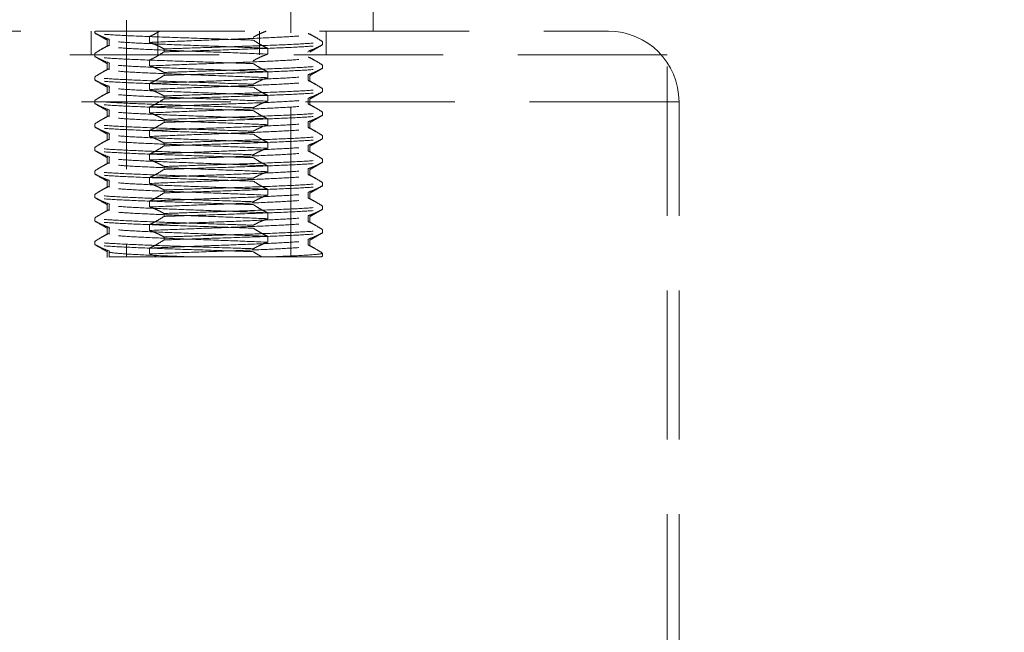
# Model space of a CAD drawing. Header units: millimetres. Extents: x 629 to 811, y 290 to 661.
# Tile 18 of 36: x 789.09 to 797.46, y 319.46 to 324.67. Entities that reach past the tile are written whole.
import ezdxf

# ---------------------------------------------------------------- set-up
doc = ezdxf.new("R2010")
doc.units = ezdxf.units.MM
doc.linetypes.add('HIDDEN', pattern=[1.905, 1.27, -0.635])

msp = doc.modelspace()

# ---------------------------------------------------------------- linework, layer by layer
at = {"color": 7, "linetype": 'HIDDEN', "lineweight": 18}
for p, q in [((789.9945, 326.5714), (789.9945, 322.6514)), ((789.2945, 326.4714), (789.2945, 324.5714)), ((792.0945, 324.5714), (792.0945, 326.4714)), ((791.3945, 322.6514), (791.3945, 325.1136)), ((787.8284, 324.5714), (794.0945, 324.5714)), ((789.6946, 324.3714), (789.6946, 324.5714)), ((789.725, 324.5571), (789.725, 324.5714)), ((790.2613, 324.3714), (790.2613, 324.5714)), ((791.1276, 324.3714), (791.1276, 324.5714)), ((791.6944, 324.3714), (791.6944, 324.5714)), ((789.8327, 324.4957), (789.8327, 324.4457)), ((789.8478, 324.5018), (789.8478, 324.4518)), ((789.8502, 324.4958), (789.8478, 324.5018)), ((790.1924, 324.476), (790.1924, 324.526)), ((791.6639, 324.4571), (791.6639, 324.4821)), ((789.725, 324.3571), (789.725, 324.3821)), ((789.8502, 324.4458), (789.8478, 324.4518)), ((790.3152, 324.4206), (790.3152, 324.3956)), ((791.1965, 324.376), (791.1965, 324.426)), ((791.5379, 324.3937), (791.5387, 324.3958)), ((794.5945, 324.3714), (787.4069, 324.3714)), ((789.8478, 324.3018), (789.8478, 324.2518)), ((789.851, 324.2937), (789.8478, 324.3018)), ((790.1924, 324.276), (790.1924, 324.326)), ((794.5945, 311.5714), (794.5945, 324.3714)), ((789.8327, 324.2957), (789.8327, 324.2457)), ((789.8502, 324.2458), (789.8478, 324.2518)), ((790.3152, 324.2206), (790.3152, 324.1956)), ((791.1965, 324.176), (791.1965, 324.226)), ((791.6639, 324.2571), (791.6639, 324.2821)), ((789.725, 324.1571), (789.725, 324.1821)), ((791.5412, 324.2018), (791.5412, 324.1518)), ((791.5562, 324.1457), (791.5562, 324.1957)), ((789.8327, 324.0957), (789.8327, 324.0457)), ((789.8478, 324.1018), (789.8478, 324.0518)), ((789.851, 324.0937), (789.8478, 324.1018)), ((789.8502, 324.0458), (789.8478, 324.0518)), ((790.1924, 324.076), (790.1924, 324.126)), ((791.6639, 324.0571), (791.6639, 324.0821)), ((794.6922, 323.9714), (786.6967, 323.9714)), ((789.725, 323.9571), (789.725, 323.9821)), ((790.3152, 324.0206), (790.3152, 323.9956)), ((791.1965, 323.976), (791.1965, 324.026)), ((791.5412, 324.0018), (791.5412, 323.9518)), ((791.5562, 323.9457), (791.5562, 323.9957)), ((794.6945, 311.5714), (794.6945, 323.9714)), ((789.8327, 323.8957), (789.8327, 323.8457)), ((789.8478, 323.9018), (789.8478, 323.8518)), ((789.8502, 323.8958), (789.8478, 323.9018)), ((790.1924, 323.876), (790.1924, 323.926)), ((791.6639, 323.8571), (791.6639, 323.8821)), ((789.8502, 323.8458), (789.8478, 323.8518)), ((790.3152, 323.8206), (790.3152, 323.7956)), ((791.1965, 323.776), (791.1965, 323.826)), ((791.5412, 323.8018), (791.5412, 323.7518)), ((791.5562, 323.7457), (791.5562, 323.7957)), ((789.725, 323.7571), (789.725, 323.7821)), ((790.1924, 323.676), (790.1924, 323.726)), ((789.8327, 323.6957), (789.8327, 323.6457)), ((789.8478, 323.7018), (789.8478, 323.6518)), ((789.851, 323.6937), (789.8478, 323.7018)), ((789.8502, 323.6458), (789.8478, 323.6518)), ((791.6639, 323.6571), (791.6639, 323.6821)), ((789.725, 323.5571), (789.725, 323.5821)), ((790.3152, 323.6206), (790.3152, 323.5956)), ((791.1965, 323.576), (791.1965, 323.626)), ((791.5412, 323.6018), (791.5412, 323.5518)), ((791.5562, 323.5457), (791.5562, 323.5957)), ((789.8327, 323.4957), (789.8327, 323.4457)), ((789.8478, 323.5018), (789.8478, 323.4518)), ((789.851, 323.4937), (789.8478, 323.5018)), ((790.1924, 323.476), (790.1924, 323.526)), ((791.6639, 323.4571), (791.6639, 323.4821)), ((789.725, 323.3571), (789.725, 323.3821)), ((789.8502, 323.4458), (789.8478, 323.4518)), ((790.3152, 323.4206), (790.3152, 323.3956)), ((791.1965, 323.376), (791.1965, 323.426)), ((791.5412, 323.4018), (791.5412, 323.3518)), ((791.5562, 323.3457), (791.5562, 323.3957)), ((789.8327, 323.2957), (789.8327, 323.2457)), ((789.8478, 323.3018), (789.8478, 323.2518)), ((789.8502, 323.2958), (789.8478, 323.3018)), ((790.1924, 323.276), (790.1924, 323.326)), ((789.8502, 323.2458), (789.8478, 323.2518)), ((790.3152, 323.2206), (790.3152, 323.1956)), ((791.1965, 323.176), (791.1965, 323.226)), ((791.6639, 323.2571), (791.6639, 323.2821)), ((789.725, 323.1571), (789.725, 323.1821)), ((790.1924, 323.076), (790.1924, 323.126)), ((791.5412, 323.2018), (791.5412, 323.1518)), ((791.5562, 323.1457), (791.5562, 323.1957)), ((789.8327, 323.0957), (789.8327, 323.0457)), ((789.8478, 323.1018), (789.8478, 323.0518)), ((789.851, 323.0937), (789.8478, 323.1018)), ((789.8502, 323.0458), (789.8478, 323.0518)), ((791.6639, 323.0571), (791.6639, 323.0821)), ((789.725, 322.9571), (789.725, 322.9821)), ((790.3152, 323.0206), (790.3152, 322.9956)), ((791.1965, 322.976), (791.1965, 323.026)), ((791.5412, 323.0018), (791.5412, 322.9518)), ((791.5562, 322.9457), (791.5562, 322.9957)), ((789.8327, 322.8957), (789.8327, 322.8457)), ((789.8478, 322.9018), (789.8478, 322.8518)), ((789.851, 322.8937), (789.8478, 322.9018)), ((790.1924, 322.876), (790.1924, 322.926)), ((791.6639, 322.8571), (791.6639, 322.8821)), ((789.8502, 322.8458), (789.8478, 322.8518)), ((790.3152, 322.8206), (790.3152, 322.7956)), ((791.1965, 322.776), (791.1965, 322.826)), ((791.5412, 322.8018), (791.5412, 322.7518)), ((791.5562, 322.7457), (791.5562, 322.7957)), ((789.725, 322.7571), (789.725, 322.7821)), ((790.1924, 322.676), (790.1924, 322.726)), ((789.8327, 322.6957), (789.8327, 322.6457)), ((789.8459, 322.6514), (789.8478, 322.6518)), ((789.8459, 322.6514), (789.8469, 322.6514)), ((789.8478, 322.6518), (789.8469, 322.6514)), ((789.8469, 322.6514), (790.2546, 322.6514)), ((789.8478, 322.7018), (789.8478, 322.6518)), ((789.851, 322.6938), (789.8478, 322.7018)), ((790.2546, 322.6514), (790.1924, 322.676)), ((791.2163, 322.6514), (791.1467, 322.6514)), ((791.6416, 322.6514), (791.2163, 322.6514)), ((791.6416, 322.6514), (791.6639, 322.6571)), ((791.6535, 322.6514), (791.6416, 322.6514)), ((791.6639, 322.6571), (791.6535, 322.6514)), ((791.6639, 322.6571), (791.6639, 322.6821))]:
    msp.add_line(p, q, dxfattribs=at)
at = {"color": 7, "linetype": 'Continuous', "lineweight": 25}
msp.add_arc((790.6945, 308.2634), 20, 0, 82.08175, dxfattribs=at)
at = {"color": 7, "linetype": 'HIDDEN', "lineweight": 18}
for centre, radius, start, end in [((790.6945, 308.2634), 19.6, 93.21727, 248.54412), ((790.6945, 308.2634), 19.6, 0, 86.78273), ((794.0945, 323.9714), 0.6, 0, 90)]:
    msp.add_arc(centre, radius, start, end, dxfattribs=at)
for points, knots in [([(789.725, 324.5571), (789.7364, 324.5509), (789.7593, 324.5386), (789.8001, 324.5192), (789.8298, 324.5083), (789.8478, 324.5018)], [0, 0, 0, 0, 0.282643, 0.565293, 1, 1, 1, 1]), ([(791.0738, 324.4956), (791.0176, 324.4975), (790.8426, 324.5035), (790.5203, 324.5139), (790.1589, 324.5264), (789.8799, 324.5388), (789.7468, 324.5493), (789.7303, 324.5552), (789.725, 324.5571)], [0, 0, 0, 0, 0.095434, 0.297717, 0.5, 0.702283, 0.904566, 1, 1, 1, 1]), ([(789.7261, 324.5563), (789.7442, 324.5459), (789.7803, 324.525), (789.8165, 324.5041), (789.8345, 324.4936)], [0, 0, 0, 0, 0.500036, 1, 1, 1, 1]), ([(790.1924, 324.526), (790.204, 324.5315), (790.2323, 324.5452), (790.2602, 324.5616), (790.2768, 324.5714)], [0, 0, 0, 0, 0.406614, 1, 1, 1, 1]), ([(791.0738, 324.5206), (791.0852, 324.5268), (791.109, 324.5397), (791.1455, 324.5569), (791.1706, 324.5665), (791.1832, 324.5714)], [0, 0, 0, 0, 0.316463, 0.658022, 1, 1, 1, 1]), ([(791.5412, 324.5518), (791.5527, 324.5462), (791.5757, 324.535), (791.6168, 324.5122), (791.646, 324.4936), (791.6639, 324.4821)], [0, 0, 0, 0, 0.278221, 0.556433, 1, 1, 1, 1]), ([(791.1965, 324.426), (791.0941, 324.4303), (790.8923, 324.4388), (790.5389, 324.4514), (790.2206, 324.4639), (789.9639, 324.4764), (789.89, 324.4847), (789.853, 324.4889)], [0, 0, 0, 0, 0.204733, 0.403549, 0.602366, 0.801183, 1, 1, 1, 1]), ([(790.1924, 324.476), (790.2949, 324.4803), (790.4968, 324.4888), (790.8494, 324.5014), (791.1707, 324.5139), (791.4161, 324.5264), (791.5548, 324.5377), (791.544, 324.5448), (791.5396, 324.5478)], [0, 0, 0, 0, 0.179296, 0.353411, 0.527526, 0.701641, 0.875756, 1, 1, 1, 1]), ([(790.3152, 324.4206), (790.3038, 324.4268), (790.2809, 324.4392), (790.2401, 324.4586), (790.2104, 324.4694), (790.1924, 324.476)], [0, 0, 0, 0, 0.282643, 0.565293, 1, 1, 1, 1]), ([(790.3152, 324.4206), (790.3713, 324.4225), (790.5464, 324.4285), (790.8686, 324.4389), (791.23, 324.4514), (791.5091, 324.4638), (791.6422, 324.4743), (791.6587, 324.4802), (791.6639, 324.4821)], [0, 0, 0, 0, 0.095434, 0.297717, 0.5, 0.702283, 0.904566, 1, 1, 1, 1]), ([(791.1965, 324.426), (791.185, 324.4316), (791.162, 324.4427), (791.1209, 324.4656), (791.0917, 324.4842), (791.0738, 324.4956)], [0, 0, 0, 0, 0.278221, 0.556433, 1, 1, 1, 1]), ([(791.6091, 324.5161), (791.609, 324.5162), (791.5908, 324.5267), (791.5726, 324.5372), (791.5545, 324.5477)], [0, 0, 0, 0, 0.006872, 1, 1, 1, 1]), ([(789.8478, 324.4518), (789.8363, 324.4462), (789.8132, 324.435), (789.7722, 324.4122), (789.743, 324.3936), (789.725, 324.3821)], [0, 0, 0, 0, 0.278221, 0.556433, 1, 1, 1, 1]), ([(789.8344, 324.4477), (789.8163, 324.4372), (789.7981, 324.4267), (789.7799, 324.4162), (789.7798, 324.4161)], [0, 0, 0, 0, 0.993128, 1, 1, 1, 1]), ([(791.1965, 324.376), (791.0941, 324.3803), (790.8923, 324.3888), (790.5389, 324.4014), (790.2206, 324.4139), (789.9639, 324.4264), (789.89, 324.4347), (789.853, 324.4389)], [0, 0, 0, 0, 0.204733, 0.403549, 0.602366, 0.801183, 1, 1, 1, 1]), ([(790.1924, 324.326), (790.2039, 324.3316), (790.227, 324.3427), (790.268, 324.3656), (790.2972, 324.3842), (790.3152, 324.3956)], [0, 0, 0, 0, 0.278221, 0.556433, 1, 1, 1, 1]), ([(790.3152, 324.3956), (790.3713, 324.3975), (790.5464, 324.4035), (790.8686, 324.4139), (791.23, 324.4264), (791.5091, 324.4388), (791.6422, 324.4493), (791.6587, 324.4552), (791.6639, 324.4571)], [0, 0, 0, 0, 0.095434, 0.297717, 0.5, 0.702283, 0.904566, 1, 1, 1, 1]), ([(791.6639, 324.4571), (791.6525, 324.4509), (791.6296, 324.4386), (791.5888, 324.4192), (791.5591, 324.4083), (791.5412, 324.4018)], [0, 0, 0, 0, 0.282643, 0.565293, 1, 1, 1, 1]), ([(791.5544, 324.3936), (791.5725, 324.4041), (791.6086, 324.425), (791.6448, 324.4459), (791.6628, 324.4563)], [0, 0, 0, 0, 0.499964, 1, 1, 1, 1]), ([(789.725, 324.3571), (789.7364, 324.3509), (789.7593, 324.3386), (789.8001, 324.3192), (789.8298, 324.3083), (789.8478, 324.3018)], [0, 0, 0, 0, 0.282643, 0.565293, 1, 1, 1, 1]), ([(791.0738, 324.2956), (791.0176, 324.2975), (790.8426, 324.3035), (790.5203, 324.3139), (790.1589, 324.3264), (789.8799, 324.3388), (789.7468, 324.3493), (789.7303, 324.3552), (789.725, 324.3571)], [0, 0, 0, 0, 0.095434, 0.297717, 0.5, 0.702283, 0.904566, 1, 1, 1, 1]), ([(789.7261, 324.3563), (789.7442, 324.3459), (789.7803, 324.325), (789.8165, 324.3041), (789.8345, 324.2936)], [0, 0, 0, 0, 0.500036, 1, 1, 1, 1]), ([(790.1924, 324.276), (790.2949, 324.2803), (790.4969, 324.2888), (790.8493, 324.3014), (791.171, 324.3139), (791.4151, 324.3264), (791.5497, 324.337), (791.5416, 324.3435), (791.5388, 324.3458)], [0, 0, 0, 0, 0.184426, 0.363522, 0.542619, 0.721716, 0.900812, 1, 1, 1, 1]), ([(791.0738, 324.3206), (791.0852, 324.3268), (791.1081, 324.3392), (791.1489, 324.3586), (791.1786, 324.3694), (791.1965, 324.376)], [0, 0, 0, 0, 0.282643, 0.565293, 1, 1, 1, 1]), ([(791.5412, 324.3518), (791.5527, 324.3462), (791.5757, 324.335), (791.6168, 324.3122), (791.646, 324.2936), (791.6639, 324.2821)], [0, 0, 0, 0, 0.278221, 0.556433, 1, 1, 1, 1]), ([(791.6091, 324.3161), (791.609, 324.3162), (791.5908, 324.3267), (791.5726, 324.3372), (791.5545, 324.3477)], [0, 0, 0, 0, 0.006872, 1, 1, 1, 1]), ([(789.8478, 324.2518), (789.8363, 324.2462), (789.8132, 324.235), (789.7722, 324.2122), (789.743, 324.1936), (789.725, 324.1821)], [0, 0, 0, 0, 0.278221, 0.556433, 1, 1, 1, 1]), ([(789.8344, 324.2477), (789.8163, 324.2372), (789.7981, 324.2267), (789.7799, 324.2162), (789.7798, 324.2161)], [0, 0, 0, 0, 0.993128, 1, 1, 1, 1]), ([(791.1965, 324.226), (791.0941, 324.2303), (790.8923, 324.2388), (790.5389, 324.2514), (790.2206, 324.2639), (789.9639, 324.2764), (789.89, 324.2847), (789.853, 324.2889)], [0, 0, 0, 0, 0.204733, 0.403549, 0.602366, 0.801183, 1, 1, 1, 1]), ([(791.1965, 324.176), (791.0941, 324.1803), (790.8923, 324.1888), (790.5389, 324.2014), (790.2206, 324.2139), (789.9639, 324.2264), (789.89, 324.2347), (789.853, 324.2389)], [0, 0, 0, 0, 0.204733, 0.403549, 0.602366, 0.801183, 1, 1, 1, 1]), ([(790.3152, 324.2206), (790.3038, 324.2268), (790.2809, 324.2392), (790.2401, 324.2586), (790.2104, 324.2694), (790.1924, 324.276)], [0, 0, 0, 0, 0.2826427, 0.5652926, 1, 1, 1, 1]), ([(790.3152, 324.2206), (790.3713, 324.2225), (790.5464, 324.2285), (790.8686, 324.2389), (791.23, 324.2514), (791.5091, 324.2638), (791.6422, 324.2743), (791.6587, 324.2802), (791.6639, 324.2821)], [0, 0, 0, 0, 0.095434, 0.297717, 0.5, 0.702283, 0.904566, 1, 1, 1, 1]), ([(790.3152, 324.1956), (790.3713, 324.1975), (790.5464, 324.2035), (790.8686, 324.2139), (791.23, 324.2264), (791.5091, 324.2388), (791.6422, 324.2493), (791.6587, 324.2552), (791.6639, 324.2571)], [0, 0, 0, 0, 0.095434, 0.297717, 0.5, 0.702283, 0.904566, 1, 1, 1, 1]), ([(791.1965, 324.226), (791.185, 324.2316), (791.162, 324.2427), (791.1209, 324.2656), (791.0917, 324.2842), (791.0738, 324.2956)], [0, 0, 0, 0, 0.278221, 0.556433, 1, 1, 1, 1]), ([(791.6639, 324.2571), (791.6525, 324.2509), (791.6296, 324.2386), (791.5888, 324.2192), (791.5591, 324.2083), (791.5412, 324.2018)], [0, 0, 0, 0, 0.282643, 0.565293, 1, 1, 1, 1]), ([(791.5544, 324.1936), (791.5725, 324.2041), (791.6086, 324.225), (791.6448, 324.2459), (791.6628, 324.2563)], [0, 0, 0, 0, 0.499964, 1, 1, 1, 1]), ([(791.0738, 324.1206), (791.0176, 324.1225), (790.8426, 324.1285), (790.5203, 324.1389), (790.1589, 324.1514), (789.8799, 324.1638), (789.7468, 324.1743), (789.7303, 324.1802), (789.725, 324.1821)], [0, 0, 0, 0, 0.095434, 0.297717, 0.5, 0.702283, 0.904566, 1, 1, 1, 1]), ([(789.725, 324.1571), (789.7364, 324.1509), (789.7593, 324.1386), (789.8001, 324.1192), (789.8298, 324.1083), (789.8478, 324.1018)], [0, 0, 0, 0, 0.282643, 0.565293, 1, 1, 1, 1]), ([(791.0738, 324.0956), (791.0176, 324.0975), (790.8426, 324.1035), (790.5203, 324.1139), (790.1589, 324.1264), (789.8799, 324.1388), (789.7468, 324.1493), (789.7303, 324.1552), (789.725, 324.1571)], [0, 0, 0, 0, 0.095434, 0.297717, 0.5, 0.702283, 0.904566, 1, 1, 1, 1]), ([(789.7261, 324.1563), (789.7442, 324.1459), (789.7803, 324.125), (789.8165, 324.1041), (789.8345, 324.0936)], [0, 0, 0, 0, 0.500036, 1, 1, 1, 1]), ([(790.1924, 324.126), (790.2949, 324.1303), (790.4969, 324.1388), (790.8493, 324.1514), (791.171, 324.1639), (791.4151, 324.1764), (791.5496, 324.187), (791.5416, 324.1935), (791.5387, 324.1958)], [0, 0, 0, 0, 0.184472, 0.363613, 0.542755, 0.721896, 0.901038, 1, 1, 1, 1]), ([(790.1924, 324.126), (790.2039, 324.1316), (790.227, 324.1427), (790.268, 324.1656), (790.2972, 324.1842), (790.3152, 324.1956)], [0, 0, 0, 0, 0.278221, 0.556433, 1, 1, 1, 1]), ([(790.1924, 324.076), (790.2949, 324.0803), (790.4968, 324.0888), (790.8494, 324.1014), (791.1707, 324.1139), (791.4161, 324.1264), (791.5548, 324.1377), (791.544, 324.1448), (791.5396, 324.1478)], [0, 0, 0, 0, 0.179296, 0.353411, 0.527526, 0.701641, 0.875756, 1, 1, 1, 1]), ([(791.0738, 324.1206), (791.0852, 324.1268), (791.1081, 324.1392), (791.1489, 324.1586), (791.1786, 324.1694), (791.1965, 324.176)], [0, 0, 0, 0, 0.282643, 0.565293, 1, 1, 1, 1]), ([(791.5412, 324.1518), (791.5527, 324.1462), (791.5757, 324.135), (791.6168, 324.1122), (791.646, 324.0936), (791.6639, 324.0821)], [0, 0, 0, 0, 0.278221, 0.556433, 1, 1, 1, 1]), ([(791.6091, 324.1161), (791.609, 324.1162), (791.5908, 324.1267), (791.5726, 324.1372), (791.5545, 324.1477)], [0, 0, 0, 0, 0.006872, 1, 1, 1, 1]), ([(789.8478, 324.0518), (789.8363, 324.0462), (789.8132, 324.035), (789.7722, 324.0122), (789.743, 323.9936), (789.725, 323.9821)], [0, 0, 0, 0, 0.278221, 0.556433, 1, 1, 1, 1]), ([(789.8344, 324.0477), (789.8163, 324.0372), (789.7981, 324.0267), (789.7799, 324.0162), (789.7798, 324.0161)], [0, 0, 0, 0, 0.993128, 1, 1, 1, 1]), ([(791.1965, 324.026), (791.0941, 324.0303), (790.8923, 324.0388), (790.5389, 324.0514), (790.2206, 324.0639), (789.9639, 324.0764), (789.89, 324.0847), (789.853, 324.0889)], [0, 0, 0, 0, 0.204733, 0.403549, 0.602366, 0.801183, 1, 1, 1, 1]), ([(790.3152, 324.0206), (790.3038, 324.0268), (790.2809, 324.0392), (790.2401, 324.0586), (790.2104, 324.0694), (790.1924, 324.076)], [0, 0, 0, 0, 0.2826427, 0.5652926, 1, 1, 1, 1]), ([(790.3152, 324.0206), (790.3713, 324.0225), (790.5464, 324.0285), (790.8686, 324.0389), (791.23, 324.0514), (791.5091, 324.0638), (791.6422, 324.0743), (791.6587, 324.0802), (791.6639, 324.0821)], [0, 0, 0, 0, 0.095434, 0.297717, 0.5, 0.702283, 0.904566, 1, 1, 1, 1]), ([(790.3152, 323.9956), (790.3713, 323.9975), (790.5464, 324.0035), (790.8686, 324.0139), (791.23, 324.0264), (791.5091, 324.0388), (791.6422, 324.0493), (791.6587, 324.0552), (791.6639, 324.0571)], [0, 0, 0, 0, 0.095434, 0.297717, 0.5, 0.702283, 0.904566, 1, 1, 1, 1]), ([(791.1965, 324.026), (791.185, 324.0316), (791.162, 324.0427), (791.1209, 324.0656), (791.0917, 324.0842), (791.0738, 324.0956)], [0, 0, 0, 0, 0.278221, 0.556433, 1, 1, 1, 1]), ([(791.6639, 324.0571), (791.6525, 324.0509), (791.6296, 324.0386), (791.5888, 324.0192), (791.5591, 324.0083), (791.5412, 324.0018)], [0, 0, 0, 0, 0.282643, 0.565293, 1, 1, 1, 1]), ([(791.5544, 323.9936), (791.5725, 324.0041), (791.6086, 324.025), (791.6448, 324.0459), (791.6628, 324.0563)], [0, 0, 0, 0, 0.499964, 1, 1, 1, 1]), ([(791.0738, 323.9206), (791.0176, 323.9225), (790.8426, 323.9285), (790.5203, 323.9389), (790.1589, 323.9514), (789.8799, 323.9638), (789.7468, 323.9743), (789.7303, 323.9802), (789.725, 323.9821)], [0, 0, 0, 0, 0.095434, 0.297717, 0.5, 0.702283, 0.904566, 1, 1, 1, 1]), ([(791.1965, 323.976), (791.0941, 323.9803), (790.8923, 323.9888), (790.5389, 324.0014), (790.2206, 324.0139), (789.9639, 324.0264), (789.89, 324.0347), (789.853, 324.0389)], [0, 0, 0, 0, 0.204733, 0.403549, 0.602366, 0.801183, 1, 1, 1, 1]), ([(790.1924, 323.926), (790.2949, 323.9303), (790.4969, 323.9388), (790.8493, 323.9514), (791.171, 323.9639), (791.4151, 323.9764), (791.5496, 323.987), (791.5416, 323.9935), (791.5387, 323.9958)], [0, 0, 0, 0, 0.1844717, 0.3636132, 0.5427547, 0.7218962, 0.9010376, 1, 1, 1, 1]), ([(790.1924, 323.926), (790.2039, 323.9316), (790.227, 323.9427), (790.268, 323.9656), (790.2972, 323.9842), (790.3152, 323.9956)], [0, 0, 0, 0, 0.2782208, 0.5564334, 1, 1, 1, 1]), ([(791.0738, 323.9206), (791.0852, 323.9268), (791.1081, 323.9392), (791.1489, 323.9586), (791.1786, 323.9694), (791.1965, 323.976)], [0, 0, 0, 0, 0.282643, 0.565293, 1, 1, 1, 1]), ([(789.725, 323.9571), (789.7364, 323.9509), (789.7593, 323.9386), (789.8001, 323.9192), (789.8298, 323.9083), (789.8478, 323.9018)], [0, 0, 0, 0, 0.282643, 0.565293, 1, 1, 1, 1]), ([(791.0738, 323.8956), (791.0176, 323.8975), (790.8426, 323.9035), (790.5203, 323.9139), (790.1589, 323.9264), (789.8799, 323.9388), (789.7468, 323.9493), (789.7303, 323.9552), (789.725, 323.9571)], [0, 0, 0, 0, 0.095434, 0.297717, 0.5, 0.702283, 0.904566, 1, 1, 1, 1]), ([(789.7261, 323.9563), (789.7442, 323.9459), (789.7803, 323.925), (789.8165, 323.9041), (789.8345, 323.8936)], [0, 0, 0, 0, 0.5000359, 1, 1, 1, 1]), ([(791.1965, 323.826), (791.0941, 323.8303), (790.8923, 323.8388), (790.5389, 323.8514), (790.2206, 323.8639), (789.9639, 323.8764), (789.89, 323.8847), (789.853, 323.8889)], [0, 0, 0, 0, 0.204733, 0.403549, 0.602366, 0.801183, 1, 1, 1, 1]), ([(790.1924, 323.876), (790.2949, 323.8803), (790.4969, 323.8888), (790.8493, 323.9014), (791.171, 323.9139), (791.4151, 323.9264), (791.5497, 323.937), (791.5416, 323.9435), (791.5388, 323.9458)], [0, 0, 0, 0, 0.184426, 0.363522, 0.542619, 0.721716, 0.900812, 1, 1, 1, 1]), ([(790.3152, 323.8206), (790.3713, 323.8225), (790.5464, 323.8285), (790.8686, 323.8389), (791.23, 323.8514), (791.5091, 323.8638), (791.6422, 323.8743), (791.6587, 323.8802), (791.6639, 323.8821)], [0, 0, 0, 0, 0.095434, 0.297717, 0.5, 0.702283, 0.904566, 1, 1, 1, 1]), ([(791.1965, 323.826), (791.185, 323.8316), (791.162, 323.8427), (791.1209, 323.8656), (791.0917, 323.8842), (791.0738, 323.8956)], [0, 0, 0, 0, 0.278221, 0.556433, 1, 1, 1, 1]), ([(791.5412, 323.9518), (791.5527, 323.9462), (791.5757, 323.935), (791.6168, 323.9122), (791.646, 323.8936), (791.6639, 323.8821)], [0, 0, 0, 0, 0.278221, 0.556433, 1, 1, 1, 1]), ([(791.6091, 323.9161), (791.609, 323.9162), (791.5908, 323.9267), (791.5726, 323.9372), (791.5545, 323.9477)], [0, 0, 0, 0, 0.006872, 1, 1, 1, 1]), ([(789.8478, 323.8518), (789.8363, 323.8462), (789.8132, 323.835), (789.7722, 323.8122), (789.743, 323.7936), (789.725, 323.7821)], [0, 0, 0, 0, 0.278221, 0.556433, 1, 1, 1, 1]), ([(789.8344, 323.8477), (789.8163, 323.8372), (789.7981, 323.8267), (789.7799, 323.8162), (789.7798, 323.8161)], [0, 0, 0, 0, 0.993128, 1, 1, 1, 1]), ([(791.1965, 323.776), (791.0941, 323.7803), (790.8923, 323.7888), (790.5389, 323.8014), (790.2206, 323.8139), (789.9639, 323.8264), (789.89, 323.8347), (789.853, 323.8389)], [0, 0, 0, 0, 0.204733, 0.403549, 0.602366, 0.801183, 1, 1, 1, 1]), ([(790.3152, 323.8206), (790.3038, 323.8268), (790.2809, 323.8392), (790.2401, 323.8586), (790.2104, 323.8694), (790.1924, 323.876)], [0, 0, 0, 0, 0.282643, 0.565293, 1, 1, 1, 1]), ([(790.1924, 323.726), (790.2949, 323.7303), (790.4969, 323.7388), (790.8493, 323.7514), (791.171, 323.7639), (791.4151, 323.7764), (791.5496, 323.787), (791.5416, 323.7935), (791.5387, 323.7958)], [0, 0, 0, 0, 0.184472, 0.363613, 0.542755, 0.721896, 0.901038, 1, 1, 1, 1]), ([(790.1924, 323.726), (790.2039, 323.7316), (790.227, 323.7427), (790.268, 323.7656), (790.2972, 323.7842), (790.3152, 323.7956)], [0, 0, 0, 0, 0.278221, 0.556433, 1, 1, 1, 1]), ([(790.3152, 323.7956), (790.3713, 323.7975), (790.5464, 323.8035), (790.8686, 323.8139), (791.23, 323.8264), (791.5091, 323.8388), (791.6422, 323.8493), (791.6587, 323.8552), (791.6639, 323.8571)], [0, 0, 0, 0, 0.095434, 0.297717, 0.5, 0.702283, 0.904566, 1, 1, 1, 1]), ([(791.6639, 323.8571), (791.6525, 323.8509), (791.6296, 323.8386), (791.5888, 323.8192), (791.5591, 323.8083), (791.5412, 323.8018)], [0, 0, 0, 0, 0.282643, 0.565293, 1, 1, 1, 1]), ([(791.5544, 323.7936), (791.5725, 323.8041), (791.6086, 323.825), (791.6448, 323.8459), (791.6628, 323.8563)], [0, 0, 0, 0, 0.499964, 1, 1, 1, 1]), ([(791.0738, 323.7206), (791.0176, 323.7225), (790.8426, 323.7285), (790.5203, 323.7389), (790.1589, 323.7514), (789.8799, 323.7638), (789.7468, 323.7743), (789.7303, 323.7802), (789.725, 323.7821)], [0, 0, 0, 0, 0.095434, 0.297717, 0.5, 0.702283, 0.904566, 1, 1, 1, 1]), ([(789.725, 323.7571), (789.7364, 323.7509), (789.7593, 323.7386), (789.8001, 323.7192), (789.8298, 323.7083), (789.8478, 323.7018)], [0, 0, 0, 0, 0.282643, 0.565293, 1, 1, 1, 1]), ([(791.0738, 323.6956), (791.0176, 323.6975), (790.8426, 323.7035), (790.5203, 323.7139), (790.1589, 323.7264), (789.8799, 323.7388), (789.7468, 323.7493), (789.7303, 323.7552), (789.725, 323.7571)], [0, 0, 0, 0, 0.095434, 0.297717, 0.5, 0.702283, 0.904566, 1, 1, 1, 1]), ([(789.7261, 323.7563), (789.7442, 323.7459), (789.7803, 323.725), (789.8165, 323.7041), (789.8345, 323.6936)], [0, 0, 0, 0, 0.500036, 1, 1, 1, 1]), ([(790.1924, 323.676), (790.2949, 323.6803), (790.4969, 323.6888), (790.8493, 323.7014), (791.171, 323.7139), (791.4151, 323.7264), (791.5497, 323.737), (791.5416, 323.7435), (791.5388, 323.7458)], [0, 0, 0, 0, 0.184426, 0.363522, 0.542619, 0.721716, 0.900812, 1, 1, 1, 1]), ([(791.0738, 323.7206), (791.0852, 323.7268), (791.1081, 323.7392), (791.1489, 323.7586), (791.1786, 323.7694), (791.1965, 323.776)], [0, 0, 0, 0, 0.282643, 0.565293, 1, 1, 1, 1]), ([(791.5412, 323.7518), (791.5527, 323.7462), (791.5757, 323.735), (791.6168, 323.7122), (791.646, 323.6936), (791.6639, 323.6821)], [0, 0, 0, 0, 0.278221, 0.556433, 1, 1, 1, 1]), ([(791.6091, 323.7161), (791.609, 323.7162), (791.5908, 323.7267), (791.5726, 323.7372), (791.5545, 323.7477)], [0, 0, 0, 0, 0.006872, 1, 1, 1, 1]), ([(789.8478, 323.6518), (789.8363, 323.6462), (789.8132, 323.635), (789.7722, 323.6122), (789.743, 323.5936), (789.725, 323.5821)], [0, 0, 0, 0, 0.278221, 0.556433, 1, 1, 1, 1]), ([(789.8344, 323.6477), (789.8163, 323.6372), (789.7981, 323.6267), (789.7799, 323.6162), (789.7798, 323.6161)], [0, 0, 0, 0, 0.993128, 1, 1, 1, 1]), ([(791.1965, 323.626), (791.0941, 323.6303), (790.8923, 323.6388), (790.5389, 323.6514), (790.2206, 323.6639), (789.9639, 323.6764), (789.89, 323.6847), (789.853, 323.6889)], [0, 0, 0, 0, 0.204733, 0.403549, 0.602366, 0.801183, 1, 1, 1, 1]), ([(791.1965, 323.576), (791.0941, 323.5803), (790.8923, 323.5888), (790.5389, 323.6014), (790.2206, 323.6139), (789.9639, 323.6264), (789.89, 323.6347), (789.853, 323.6389)], [0, 0, 0, 0, 0.204733, 0.403549, 0.602366, 0.801183, 1, 1, 1, 1]), ([(790.3152, 323.6206), (790.3038, 323.6268), (790.2809, 323.6392), (790.2401, 323.6586), (790.2104, 323.6694), (790.1924, 323.676)], [0, 0, 0, 0, 0.282643, 0.565293, 1, 1, 1, 1]), ([(790.3152, 323.6206), (790.3713, 323.6225), (790.5464, 323.6285), (790.8686, 323.6389), (791.23, 323.6514), (791.5091, 323.6638), (791.6422, 323.6743), (791.6587, 323.6802), (791.6639, 323.6821)], [0, 0, 0, 0, 0.095434, 0.297717, 0.5, 0.702283, 0.904566, 1, 1, 1, 1]), ([(790.3152, 323.5956), (790.3713, 323.5975), (790.5464, 323.6035), (790.8686, 323.6139), (791.23, 323.6264), (791.5091, 323.6388), (791.6422, 323.6493), (791.6587, 323.6552), (791.6639, 323.6571)], [0, 0, 0, 0, 0.095434, 0.297717, 0.5, 0.702283, 0.904566, 1, 1, 1, 1]), ([(791.1965, 323.626), (791.185, 323.6316), (791.162, 323.6427), (791.1209, 323.6656), (791.0917, 323.6842), (791.0738, 323.6956)], [0, 0, 0, 0, 0.278221, 0.556433, 1, 1, 1, 1]), ([(791.6639, 323.6571), (791.6525, 323.6509), (791.6296, 323.6386), (791.5888, 323.6192), (791.5591, 323.6083), (791.5412, 323.6018)], [0, 0, 0, 0, 0.282643, 0.565293, 1, 1, 1, 1]), ([(791.5544, 323.5936), (791.5725, 323.6041), (791.6086, 323.625), (791.6448, 323.6459), (791.6628, 323.6563)], [0, 0, 0, 0, 0.499964, 1, 1, 1, 1]), ([(791.0738, 323.5206), (791.0176, 323.5225), (790.8426, 323.5285), (790.5203, 323.5389), (790.1589, 323.5514), (789.8799, 323.5638), (789.7468, 323.5743), (789.7303, 323.5802), (789.725, 323.5821)], [0, 0, 0, 0, 0.095434, 0.297717, 0.5, 0.702283, 0.904566, 1, 1, 1, 1]), ([(789.725, 323.5571), (789.7364, 323.5509), (789.7593, 323.5386), (789.8001, 323.5192), (789.8298, 323.5083), (789.8478, 323.5018)], [0, 0, 0, 0, 0.282643, 0.565293, 1, 1, 1, 1]), ([(791.0738, 323.4956), (791.0176, 323.4975), (790.8426, 323.5035), (790.5203, 323.5139), (790.1589, 323.5264), (789.8799, 323.5388), (789.7468, 323.5493), (789.7303, 323.5552), (789.725, 323.5571)], [0, 0, 0, 0, 0.095434, 0.297717, 0.5, 0.702283, 0.904566, 1, 1, 1, 1]), ([(789.7261, 323.5563), (789.7442, 323.5459), (789.7803, 323.525), (789.8165, 323.5041), (789.8345, 323.4936)], [0, 0, 0, 0, 0.500036, 1, 1, 1, 1]), ([(790.1924, 323.526), (790.2949, 323.5303), (790.4969, 323.5388), (790.8493, 323.5514), (791.171, 323.5639), (791.4151, 323.5764), (791.5496, 323.587), (791.5416, 323.5935), (791.5387, 323.5958)], [0, 0, 0, 0, 0.184472, 0.363613, 0.542755, 0.721896, 0.901038, 1, 1, 1, 1]), ([(790.1924, 323.526), (790.2039, 323.5316), (790.227, 323.5427), (790.268, 323.5656), (790.2972, 323.5842), (790.3152, 323.5956)], [0, 0, 0, 0, 0.278221, 0.556433, 1, 1, 1, 1]), ([(790.1924, 323.476), (790.2949, 323.4803), (790.4968, 323.4888), (790.8494, 323.5014), (791.1707, 323.5139), (791.4161, 323.5264), (791.5548, 323.5377), (791.544, 323.5448), (791.5396, 323.5478)], [0, 0, 0, 0, 0.179296, 0.353411, 0.527526, 0.701641, 0.875756, 1, 1, 1, 1]), ([(791.0738, 323.5206), (791.0852, 323.5268), (791.1081, 323.5392), (791.1489, 323.5586), (791.1786, 323.5694), (791.1965, 323.576)], [0, 0, 0, 0, 0.282643, 0.565293, 1, 1, 1, 1]), ([(791.5412, 323.5518), (791.5527, 323.5462), (791.5757, 323.535), (791.6168, 323.5122), (791.646, 323.4936), (791.6639, 323.4821)], [0, 0, 0, 0, 0.278221, 0.556433, 1, 1, 1, 1]), ([(791.6091, 323.5161), (791.609, 323.5162), (791.5908, 323.5267), (791.5726, 323.5372), (791.5545, 323.5477)], [0, 0, 0, 0, 0.006872, 1, 1, 1, 1]), ([(791.1965, 323.426), (791.0941, 323.4303), (790.8923, 323.4388), (790.5389, 323.4514), (790.2206, 323.4639), (789.9639, 323.4764), (789.89, 323.4847), (789.853, 323.4889)], [0, 0, 0, 0, 0.204733, 0.403549, 0.602366, 0.801183, 1, 1, 1, 1]), ([(790.3152, 323.4206), (790.3038, 323.4268), (790.2809, 323.4392), (790.2401, 323.4586), (790.2104, 323.4694), (790.1924, 323.476)], [0, 0, 0, 0, 0.282643, 0.565293, 1, 1, 1, 1]), ([(790.3152, 323.4206), (790.3713, 323.4225), (790.5464, 323.4285), (790.8686, 323.4389), (791.23, 323.4514), (791.5091, 323.4638), (791.6422, 323.4743), (791.6587, 323.4802), (791.6639, 323.4821)], [0, 0, 0, 0, 0.095434, 0.297717, 0.5, 0.702283, 0.904566, 1, 1, 1, 1]), ([(791.1965, 323.426), (791.185, 323.4316), (791.162, 323.4427), (791.1209, 323.4656), (791.0917, 323.4842), (791.0738, 323.4956)], [0, 0, 0, 0, 0.278221, 0.556433, 1, 1, 1, 1]), ([(789.8478, 323.4518), (789.8363, 323.4462), (789.8132, 323.435), (789.7722, 323.4122), (789.743, 323.3936), (789.725, 323.3821)], [0, 0, 0, 0, 0.2782208, 0.5564334, 1, 1, 1, 1]), ([(791.0738, 323.3206), (791.0176, 323.3225), (790.8426, 323.3285), (790.5203, 323.3389), (790.1589, 323.3514), (789.8799, 323.3638), (789.7468, 323.3743), (789.7303, 323.3802), (789.725, 323.3821)], [0, 0, 0, 0, 0.095434, 0.297717, 0.5, 0.702283, 0.904566, 1, 1, 1, 1]), ([(789.8344, 323.4477), (789.8163, 323.4372), (789.7981, 323.4267), (789.7799, 323.4162), (789.7798, 323.4161)], [0, 0, 0, 0, 0.9931284, 1, 1, 1, 1]), ([(791.1965, 323.376), (791.0941, 323.3803), (790.8923, 323.3888), (790.5389, 323.4014), (790.2206, 323.4139), (789.9639, 323.4264), (789.89, 323.4347), (789.853, 323.4389)], [0, 0, 0, 0, 0.204733, 0.403549, 0.602366, 0.801183, 1, 1, 1, 1]), ([(790.1924, 323.326), (790.2949, 323.3303), (790.4969, 323.3388), (790.8493, 323.3514), (791.171, 323.3639), (791.4151, 323.3764), (791.5496, 323.387), (791.5416, 323.3935), (791.5387, 323.3958)], [0, 0, 0, 0, 0.1844717, 0.3636132, 0.5427547, 0.7218962, 0.9010376, 1, 1, 1, 1]), ([(790.1924, 323.326), (790.2039, 323.3316), (790.227, 323.3427), (790.268, 323.3656), (790.2972, 323.3842), (790.3152, 323.3956)], [0, 0, 0, 0, 0.2782208, 0.5564334, 1, 1, 1, 1]), ([(790.3152, 323.3956), (790.3713, 323.3975), (790.5464, 323.4035), (790.8686, 323.4139), (791.23, 323.4264), (791.5091, 323.4388), (791.6422, 323.4493), (791.6587, 323.4552), (791.6639, 323.4571)], [0, 0, 0, 0, 0.0954343, 0.2977172, 0.5, 0.7022828, 0.9045657, 1, 1, 1, 1]), ([(791.6639, 323.4571), (791.6525, 323.4509), (791.6296, 323.4386), (791.5888, 323.4192), (791.5591, 323.4083), (791.5412, 323.4018)], [0, 0, 0, 0, 0.282643, 0.565293, 1, 1, 1, 1]), ([(791.5544, 323.3936), (791.5725, 323.4041), (791.6086, 323.425), (791.6448, 323.4459), (791.6628, 323.4563)], [0, 0, 0, 0, 0.4999641, 1, 1, 1, 1]), ([(789.725, 323.3571), (789.7364, 323.3509), (789.7593, 323.3386), (789.8001, 323.3192), (789.8298, 323.3083), (789.8478, 323.3018)], [0, 0, 0, 0, 0.282643, 0.565293, 1, 1, 1, 1]), ([(791.0738, 323.2956), (791.0176, 323.2975), (790.8426, 323.3035), (790.5203, 323.3139), (790.1589, 323.3264), (789.8799, 323.3388), (789.7468, 323.3493), (789.7303, 323.3552), (789.725, 323.3571)], [0, 0, 0, 0, 0.095434, 0.297717, 0.5, 0.702283, 0.904566, 1, 1, 1, 1]), ([(789.7261, 323.3563), (789.7442, 323.3459), (789.7803, 323.325), (789.8165, 323.3041), (789.8345, 323.2936)], [0, 0, 0, 0, 0.500036, 1, 1, 1, 1]), ([(790.1924, 323.276), (790.2949, 323.2803), (790.4969, 323.2888), (790.8493, 323.3014), (791.171, 323.3139), (791.4151, 323.3264), (791.5497, 323.337), (791.5416, 323.3435), (791.5388, 323.3458)], [0, 0, 0, 0, 0.1844256, 0.3635223, 0.542619, 0.7217157, 0.9008124, 1, 1, 1, 1]), ([(791.0738, 323.3206), (791.0852, 323.3268), (791.1081, 323.3392), (791.1489, 323.3586), (791.1786, 323.3694), (791.1965, 323.376)], [0, 0, 0, 0, 0.282643, 0.565293, 1, 1, 1, 1]), ([(791.1965, 323.226), (791.185, 323.2316), (791.162, 323.2427), (791.1209, 323.2656), (791.0917, 323.2842), (791.0738, 323.2956)], [0, 0, 0, 0, 0.278221, 0.556433, 1, 1, 1, 1]), ([(791.5412, 323.3518), (791.5527, 323.3462), (791.5757, 323.335), (791.6168, 323.3122), (791.646, 323.2936), (791.6639, 323.2821)], [0, 0, 0, 0, 0.278221, 0.556433, 1, 1, 1, 1]), ([(791.6091, 323.3161), (791.609, 323.3162), (791.5908, 323.3267), (791.5726, 323.3372), (791.5545, 323.3477)], [0, 0, 0, 0, 0.006872, 1, 1, 1, 1]), ([(789.8478, 323.2518), (789.8363, 323.2462), (789.8132, 323.235), (789.7722, 323.2122), (789.743, 323.1936), (789.725, 323.1821)], [0, 0, 0, 0, 0.278221, 0.556433, 1, 1, 1, 1]), ([(789.8344, 323.2477), (789.8163, 323.2372), (789.7981, 323.2267), (789.7799, 323.2162), (789.7798, 323.2161)], [0, 0, 0, 0, 0.993128, 1, 1, 1, 1]), ([(791.1965, 323.226), (791.0941, 323.2303), (790.8923, 323.2388), (790.5389, 323.2514), (790.2206, 323.2639), (789.9639, 323.2764), (789.89, 323.2847), (789.853, 323.2889)], [0, 0, 0, 0, 0.204733, 0.403549, 0.602366, 0.801183, 1, 1, 1, 1]), ([(791.1965, 323.176), (791.0941, 323.1803), (790.8923, 323.1888), (790.5389, 323.2014), (790.2206, 323.2139), (789.9639, 323.2264), (789.89, 323.2347), (789.853, 323.2389)], [0, 0, 0, 0, 0.204733, 0.403549, 0.602366, 0.801183, 1, 1, 1, 1]), ([(790.3152, 323.2206), (790.3038, 323.2268), (790.2809, 323.2392), (790.2401, 323.2586), (790.2104, 323.2694), (790.1924, 323.276)], [0, 0, 0, 0, 0.282643, 0.565293, 1, 1, 1, 1]), ([(790.3152, 323.2206), (790.3713, 323.2225), (790.5464, 323.2285), (790.8686, 323.2389), (791.23, 323.2514), (791.5091, 323.2638), (791.6422, 323.2743), (791.6587, 323.2802), (791.6639, 323.2821)], [0, 0, 0, 0, 0.0954343, 0.2977172, 0.5, 0.7022828, 0.9045657, 1, 1, 1, 1]), ([(790.3152, 323.1956), (790.3713, 323.1975), (790.5464, 323.2035), (790.8686, 323.2139), (791.23, 323.2264), (791.5091, 323.2388), (791.6422, 323.2493), (791.6587, 323.2552), (791.6639, 323.2571)], [0, 0, 0, 0, 0.095434, 0.297717, 0.5, 0.702283, 0.904566, 1, 1, 1, 1]), ([(791.6639, 323.2571), (791.6525, 323.2509), (791.6296, 323.2386), (791.5888, 323.2192), (791.5591, 323.2083), (791.5412, 323.2018)], [0, 0, 0, 0, 0.282643, 0.565293, 1, 1, 1, 1]), ([(791.5544, 323.1936), (791.5725, 323.2041), (791.6086, 323.225), (791.6448, 323.2459), (791.6628, 323.2563)], [0, 0, 0, 0, 0.499964, 1, 1, 1, 1]), ([(791.0738, 323.1206), (791.0176, 323.1225), (790.8426, 323.1285), (790.5203, 323.1389), (790.1589, 323.1514), (789.8799, 323.1638), (789.7468, 323.1743), (789.7303, 323.1802), (789.725, 323.1821)], [0, 0, 0, 0, 0.095434, 0.297717, 0.5, 0.702283, 0.904566, 1, 1, 1, 1]), ([(789.725, 323.1571), (789.7364, 323.1509), (789.7593, 323.1386), (789.8001, 323.1192), (789.8298, 323.1083), (789.8478, 323.1018)], [0, 0, 0, 0, 0.282643, 0.565293, 1, 1, 1, 1]), ([(791.0738, 323.0956), (791.0176, 323.0975), (790.8426, 323.1035), (790.5203, 323.1139), (790.1589, 323.1264), (789.8799, 323.1388), (789.7468, 323.1493), (789.7303, 323.1552), (789.725, 323.1571)], [0, 0, 0, 0, 0.095434, 0.297717, 0.5, 0.702283, 0.904566, 1, 1, 1, 1]), ([(789.7261, 323.1563), (789.7442, 323.1459), (789.7803, 323.125), (789.8165, 323.1041), (789.8345, 323.0936)], [0, 0, 0, 0, 0.500036, 1, 1, 1, 1]), ([(790.1924, 323.126), (790.2949, 323.1303), (790.4969, 323.1388), (790.8493, 323.1514), (791.171, 323.1639), (791.4151, 323.1764), (791.5496, 323.187), (791.5416, 323.1935), (791.5387, 323.1958)], [0, 0, 0, 0, 0.184472, 0.363613, 0.542755, 0.721896, 0.901038, 1, 1, 1, 1]), ([(790.1924, 323.126), (790.2039, 323.1316), (790.227, 323.1427), (790.268, 323.1656), (790.2972, 323.1842), (790.3152, 323.1956)], [0, 0, 0, 0, 0.278221, 0.556433, 1, 1, 1, 1]), ([(790.1924, 323.076), (790.2949, 323.0803), (790.4969, 323.0888), (790.8493, 323.1014), (791.171, 323.1139), (791.4151, 323.1264), (791.5497, 323.137), (791.5416, 323.1435), (791.5388, 323.1458)], [0, 0, 0, 0, 0.184426, 0.363522, 0.542619, 0.721716, 0.900812, 1, 1, 1, 1]), ([(791.0738, 323.1206), (791.0852, 323.1268), (791.1081, 323.1392), (791.1489, 323.1586), (791.1786, 323.1694), (791.1965, 323.176)], [0, 0, 0, 0, 0.282643, 0.565293, 1, 1, 1, 1]), ([(791.5412, 323.1518), (791.5527, 323.1462), (791.5757, 323.135), (791.6168, 323.1122), (791.646, 323.0936), (791.6639, 323.0821)], [0, 0, 0, 0, 0.278221, 0.556433, 1, 1, 1, 1]), ([(791.6091, 323.1161), (791.609, 323.1162), (791.5908, 323.1267), (791.5726, 323.1372), (791.5545, 323.1477)], [0, 0, 0, 0, 0.006872, 1, 1, 1, 1]), ([(789.8478, 323.0518), (789.8363, 323.0462), (789.8132, 323.035), (789.7722, 323.0122), (789.743, 322.9936), (789.725, 322.9821)], [0, 0, 0, 0, 0.278221, 0.556433, 1, 1, 1, 1]), ([(789.8344, 323.0477), (789.8163, 323.0372), (789.7981, 323.0267), (789.7799, 323.0162), (789.7798, 323.0161)], [0, 0, 0, 0, 0.993128, 1, 1, 1, 1]), ([(791.1965, 323.026), (791.0941, 323.0303), (790.8923, 323.0388), (790.5389, 323.0514), (790.2206, 323.0639), (789.9639, 323.0764), (789.89, 323.0847), (789.853, 323.0889)], [0, 0, 0, 0, 0.204733, 0.403549, 0.602366, 0.801183, 1, 1, 1, 1]), ([(790.3152, 323.0206), (790.3038, 323.0268), (790.2809, 323.0392), (790.2401, 323.0586), (790.2104, 323.0694), (790.1924, 323.076)], [0, 0, 0, 0, 0.282643, 0.565293, 1, 1, 1, 1]), ([(790.3152, 323.0206), (790.3713, 323.0225), (790.5464, 323.0285), (790.8686, 323.0389), (791.23, 323.0514), (791.5091, 323.0638), (791.6422, 323.0743), (791.6587, 323.0802), (791.6639, 323.0821)], [0, 0, 0, 0, 0.095434, 0.297717, 0.5, 0.702283, 0.904566, 1, 1, 1, 1]), ([(790.3152, 322.9956), (790.3713, 322.9975), (790.5464, 323.0035), (790.8686, 323.0139), (791.23, 323.0264), (791.5091, 323.0388), (791.6422, 323.0493), (791.6587, 323.0552), (791.6639, 323.0571)], [0, 0, 0, 0, 0.095434, 0.297717, 0.5, 0.702283, 0.904566, 1, 1, 1, 1]), ([(791.1965, 323.026), (791.185, 323.0316), (791.162, 323.0427), (791.1209, 323.0656), (791.0917, 323.0842), (791.0738, 323.0956)], [0, 0, 0, 0, 0.278221, 0.556433, 1, 1, 1, 1]), ([(791.6639, 323.0571), (791.6525, 323.0509), (791.6296, 323.0386), (791.5888, 323.0192), (791.5591, 323.0083), (791.5412, 323.0018)], [0, 0, 0, 0, 0.282643, 0.565293, 1, 1, 1, 1]), ([(791.5544, 322.9936), (791.5725, 323.0041), (791.6086, 323.025), (791.6448, 323.0459), (791.6628, 323.0563)], [0, 0, 0, 0, 0.499964, 1, 1, 1, 1]), ([(791.0738, 322.9206), (791.0176, 322.9225), (790.8426, 322.9285), (790.5203, 322.9389), (790.1589, 322.9514), (789.8799, 322.9638), (789.7468, 322.9743), (789.7303, 322.9802), (789.725, 322.9821)], [0, 0, 0, 0, 0.095434, 0.297717, 0.5, 0.702283, 0.904566, 1, 1, 1, 1]), ([(791.1965, 322.976), (791.0941, 322.9803), (790.8923, 322.9888), (790.5389, 323.0014), (790.2206, 323.0139), (789.9639, 323.0264), (789.89, 323.0347), (789.853, 323.0389)], [0, 0, 0, 0, 0.204733, 0.403549, 0.602366, 0.801183, 1, 1, 1, 1]), ([(790.1924, 322.926), (790.2949, 322.9303), (790.4969, 322.9388), (790.8493, 322.9514), (791.171, 322.9639), (791.4151, 322.9764), (791.5496, 322.987), (791.5416, 322.9935), (791.5387, 322.9958)], [0, 0, 0, 0, 0.184472, 0.363613, 0.542755, 0.721896, 0.901038, 1, 1, 1, 1]), ([(790.1924, 322.926), (790.2039, 322.9316), (790.227, 322.9427), (790.268, 322.9656), (790.2972, 322.9842), (790.3152, 322.9956)], [0, 0, 0, 0, 0.278221, 0.556433, 1, 1, 1, 1]), ([(791.0738, 322.9206), (791.0852, 322.9268), (791.1081, 322.9392), (791.1489, 322.9586), (791.1786, 322.9694), (791.1965, 322.976)], [0, 0, 0, 0, 0.282643, 0.565293, 1, 1, 1, 1]), ([(789.725, 322.9571), (789.7364, 322.9509), (789.7593, 322.9386), (789.8001, 322.9192), (789.8298, 322.9083), (789.8478, 322.9018)], [0, 0, 0, 0, 0.282643, 0.565293, 1, 1, 1, 1]), ([(791.0738, 322.8956), (791.0176, 322.8975), (790.8426, 322.9035), (790.5203, 322.9139), (790.1589, 322.9264), (789.8799, 322.9388), (789.7468, 322.9493), (789.7303, 322.9552), (789.725, 322.9571)], [0, 0, 0, 0, 0.095434, 0.297717, 0.5, 0.702283, 0.904566, 1, 1, 1, 1]), ([(789.7261, 322.9563), (789.7442, 322.9459), (789.7803, 322.925), (789.8165, 322.9041), (789.8345, 322.8936)], [0, 0, 0, 0, 0.500036, 1, 1, 1, 1]), ([(791.1965, 322.826), (791.0941, 322.8303), (790.8923, 322.8388), (790.5389, 322.8514), (790.2206, 322.8639), (789.9639, 322.8764), (789.89, 322.8847), (789.853, 322.8889)], [0, 0, 0, 0, 0.204733, 0.403549, 0.602366, 0.801183, 1, 1, 1, 1]), ([(790.1924, 322.876), (790.2949, 322.8803), (790.4968, 322.8888), (790.8494, 322.9014), (791.1707, 322.9139), (791.4161, 322.9264), (791.5548, 322.9377), (791.544, 322.9448), (791.5396, 322.9478)], [0, 0, 0, 0, 0.179296, 0.353411, 0.527526, 0.701641, 0.875756, 1, 1, 1, 1]), ([(790.3152, 322.8206), (790.3038, 322.8268), (790.2809, 322.8392), (790.2401, 322.8586), (790.2104, 322.8694), (790.1924, 322.876)], [0, 0, 0, 0, 0.282643, 0.565293, 1, 1, 1, 1]), ([(790.3152, 322.8206), (790.3713, 322.8225), (790.5464, 322.8285), (790.8686, 322.8389), (791.23, 322.8514), (791.5091, 322.8638), (791.6422, 322.8743), (791.6587, 322.8802), (791.6639, 322.8821)], [0, 0, 0, 0, 0.095434, 0.297717, 0.5, 0.702283, 0.904566, 1, 1, 1, 1]), ([(791.1965, 322.826), (791.185, 322.8316), (791.162, 322.8427), (791.1209, 322.8656), (791.0917, 322.8842), (791.0738, 322.8956)], [0, 0, 0, 0, 0.278221, 0.556433, 1, 1, 1, 1]), ([(791.5412, 322.9518), (791.5527, 322.9462), (791.5757, 322.935), (791.6168, 322.9122), (791.646, 322.8936), (791.6639, 322.8821)], [0, 0, 0, 0, 0.278221, 0.556433, 1, 1, 1, 1]), ([(791.6091, 322.9161), (791.609, 322.9162), (791.5908, 322.9267), (791.5726, 322.9372), (791.5545, 322.9477)], [0, 0, 0, 0, 0.006872, 1, 1, 1, 1]), ([(789.8478, 322.8518), (789.8363, 322.8462), (789.8132, 322.835), (789.7722, 322.8122), (789.743, 322.7936), (789.725, 322.7821)], [0, 0, 0, 0, 0.278221, 0.556433, 1, 1, 1, 1]), ([(789.8344, 322.8477), (789.8163, 322.8372), (789.7981, 322.8267), (789.7799, 322.8162), (789.7798, 322.8161)], [0, 0, 0, 0, 0.993128, 1, 1, 1, 1]), ([(791.1965, 322.776), (791.0941, 322.7803), (790.8923, 322.7888), (790.5389, 322.8014), (790.2206, 322.8139), (789.9639, 322.8264), (789.89, 322.8347), (789.853, 322.8389)], [0, 0, 0, 0, 0.204733, 0.403549, 0.602366, 0.801183, 1, 1, 1, 1]), ([(790.1924, 322.726), (790.2949, 322.7303), (790.4969, 322.7388), (790.8493, 322.7514), (791.171, 322.7639), (791.4151, 322.7764), (791.5496, 322.787), (791.5416, 322.7935), (791.5387, 322.7958)], [0, 0, 0, 0, 0.184472, 0.363613, 0.542755, 0.721896, 0.901038, 1, 1, 1, 1]), ([(790.1924, 322.726), (790.2039, 322.7316), (790.227, 322.7427), (790.268, 322.7656), (790.2972, 322.7842), (790.3152, 322.7956)], [0, 0, 0, 0, 0.278221, 0.556433, 1, 1, 1, 1]), ([(790.3152, 322.7956), (790.3713, 322.7975), (790.5464, 322.8035), (790.8686, 322.8139), (791.23, 322.8264), (791.5091, 322.8388), (791.6422, 322.8493), (791.6587, 322.8552), (791.6639, 322.8571)], [0, 0, 0, 0, 0.095434, 0.297717, 0.5, 0.702283, 0.904566, 1, 1, 1, 1]), ([(791.6639, 322.8571), (791.6525, 322.8509), (791.6296, 322.8386), (791.5888, 322.8192), (791.5591, 322.8083), (791.5412, 322.8018)], [0, 0, 0, 0, 0.282643, 0.565293, 1, 1, 1, 1]), ([(791.5544, 322.7936), (791.5725, 322.8041), (791.6086, 322.825), (791.6448, 322.8459), (791.6628, 322.8563)], [0, 0, 0, 0, 0.499964, 1, 1, 1, 1]), ([(791.0738, 322.7206), (791.0176, 322.7225), (790.8426, 322.7285), (790.5203, 322.7389), (790.1589, 322.7514), (789.8799, 322.7638), (789.7468, 322.7743), (789.7303, 322.7802), (789.725, 322.7821)], [0, 0, 0, 0, 0.095434, 0.297717, 0.5, 0.702283, 0.904566, 1, 1, 1, 1]), ([(789.725, 322.7571), (789.7364, 322.7509), (789.7593, 322.7386), (789.8001, 322.7192), (789.8298, 322.7083), (789.8478, 322.7018)], [0, 0, 0, 0, 0.282643, 0.565293, 1, 1, 1, 1]), ([(791.0738, 322.6956), (791.0176, 322.6975), (790.8426, 322.7035), (790.5203, 322.7139), (790.1589, 322.7264), (789.8799, 322.7388), (789.7468, 322.7493), (789.7303, 322.7552), (789.725, 322.7571)], [0, 0, 0, 0, 0.095434, 0.297717, 0.5, 0.702283, 0.904566, 1, 1, 1, 1]), ([(789.7259, 322.7564), (789.744, 322.746), (789.7802, 322.7251), (789.8163, 322.7042), (789.8344, 322.6937)], [0, 0, 0, 0, 0.500038, 1, 1, 1, 1]), ([(790.1924, 322.676), (790.2949, 322.6803), (790.4969, 322.6888), (790.8493, 322.7014), (791.171, 322.7139), (791.4151, 322.7264), (791.5497, 322.737), (791.5416, 322.7435), (791.5388, 322.7458)], [0, 0, 0, 0, 0.184426, 0.363522, 0.542619, 0.721716, 0.900812, 1, 1, 1, 1]), ([(791.0738, 322.7206), (791.0852, 322.7268), (791.1081, 322.7392), (791.1489, 322.7586), (791.1786, 322.7694), (791.1965, 322.776)], [0, 0, 0, 0, 0.282643, 0.565293, 1, 1, 1, 1]), ([(791.5412, 322.7518), (791.5527, 322.7462), (791.5757, 322.735), (791.6168, 322.7122), (791.646, 322.6936), (791.6639, 322.6821)], [0, 0, 0, 0, 0.278221, 0.556433, 1, 1, 1, 1]), ([(791.6091, 322.7161), (791.609, 322.7162), (791.5908, 322.7267), (791.5726, 322.7372), (791.5545, 322.7477)], [0, 0, 0, 0, 0.006872, 1, 1, 1, 1]), ([(790.5442, 322.6514), (790.4359, 322.6555), (790.2192, 322.6639), (789.9642, 322.6764), (789.8901, 322.6847), (789.853, 322.6889)], [0, 0, 0, 0, 0.333333, 0.666667, 1, 1, 1, 1]), ([(790.2546, 322.6514), (790.2684, 322.6514), (790.3684, 322.6514), (790.5804, 322.6514), (790.8454, 322.6514), (791.0296, 322.6514), (791.1379, 322.6514), (791.1901, 322.6514), (791.2163, 322.6514)], [0, 0, 0, 0, 0.04819, 0.349428, 0.654586, 0.824266, 0.911749, 1, 1, 1, 1]), ([(791.1467, 322.6514), (791.1345, 322.6583), (791.11, 322.6722), (791.0858, 322.6878), (791.0738, 322.6956)], [0, 0, 0, 0, 0.499828, 1, 1, 1, 1]), ([(791.2163, 322.6514), (791.3151, 322.6555), (791.5128, 322.6638), (791.6418, 322.6743), (791.6586, 322.6802), (791.6639, 322.6821)], [0, 0, 0, 0, 0.404566, 0.809131, 1, 1, 1, 1])]:
    msp.add_open_spline(points, degree=3, knots=knots, dxfattribs=at)

doc.saveas('drawing.dxf')
